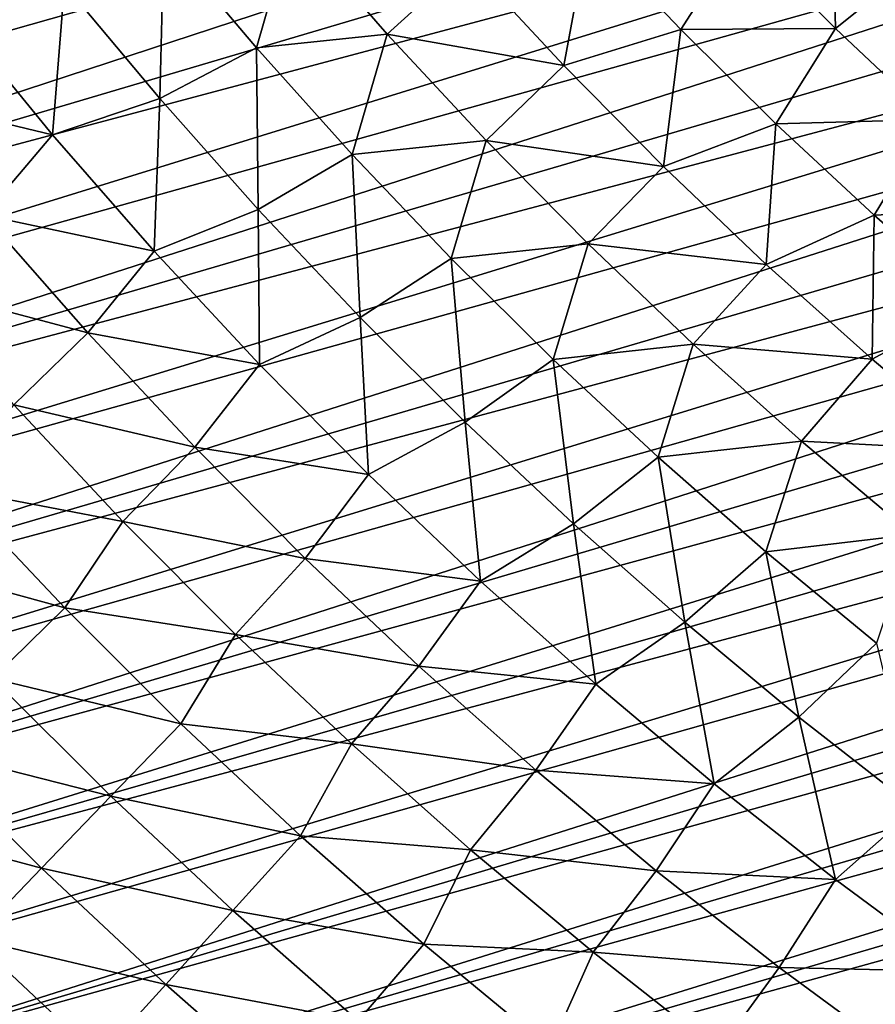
# Model space of a CAD drawing. Header units: millimetres. Extents: x -50 to 50, y -50 to 50.
# Tile 9 of 256: x -32.8 to -25.5, y -34.9 to -26.6. Entities that reach past the tile are written whole.
import ezdxf

# ---------------------------------------------------------------- set-up
doc = ezdxf.new("R2010")
doc.units = ezdxf.units.MM
doc.header["$LTSCALE"] = 65.185185
doc.layers.add('37', color=7, linetype='CONTINUOUS')
doc.layers.add('39', color=7, linetype='CONTINUOUS')

msp = doc.modelspace()

# ---------------------------------------------------------------- linework, layer by layer
at = {"layer": '37', "color": 15, "linetype": 'Continuous', "true_color": 0xaf503c}
for points in [[(-25.9022, -25.2761, -8.271), (-25.8708, -26.6379, -7.7458), (-26.6685, -25.8395, -7.7458), (-25.9022, -25.2761, -8.271)], [(-25.9022, -25.2761, -8.271), (-25.1297, -26.0441, -8.271), (-25.8708, -26.6379, -7.7458), (-25.9022, -25.2761, -8.271)], [(-30.7931, -26.8027, -5.5113), (-31.5799, -25.8712, -5.5113), (-30.4919, -25.7553, -6.0897), (-30.7931, -26.8027, -5.5113)], [(-29.6809, -26.6858, -6.0897), (-30.7931, -26.8027, -5.5113), (-30.4919, -25.7553, -6.0897), (-29.6809, -26.6858, -6.0897)], [(-29.6809, -26.6858, -6.0897), (-30.4919, -25.7553, -6.0897), (-29.0007, -26.0681, -6.655), (-29.6809, -26.6858, -6.0897)], [(-28.1804, -26.9526, -6.655), (-29.0007, -26.0681, -6.655), (-27.9712, -25.8221, -7.207), (-28.1804, -26.9526, -6.655)], [(-27.1862, -26.6471, -7.207), (-28.1804, -26.9526, -6.655), (-27.9712, -25.8221, -7.207), (-27.1862, -26.6471, -7.207)], [(-27.1862, -26.6471, -7.207), (-27.9712, -25.8221, -7.207), (-26.6685, -25.8395, -7.7458), (-27.1862, -26.6471, -7.207)], [(-25.8708, -26.6379, -7.7458), (-27.1862, -26.6471, -7.207), (-26.6685, -25.8395, -7.7458), (-25.8708, -26.6379, -7.7458)], [(-31.6144, -27.2324, -4.9199), (-32.4233, -26.2643, -4.9199), (-31.5799, -25.8712, -5.5113), (-31.6144, -27.2324, -4.9199)], [(-30.7931, -26.8027, -5.5113), (-31.6144, -27.2324, -4.9199), (-31.5799, -25.8712, -5.5113), (-30.7931, -26.8027, -5.5113)], [(-28.1804, -26.9526, -6.655), (-29.6809, -26.6858, -6.0897), (-29.0007, -26.0681, -6.655), (-28.1804, -26.9526, -6.655)], [(-25.1297, -26.0441, -8.271), (-25.0492, -27.4118, -7.7458), (-25.8708, -26.6379, -7.7458), (-25.1297, -26.0441, -8.271)], [(-32.5251, -27.542, -4.3157), (-33.359, -26.5261, -4.3157), (-32.4233, -26.2643, -4.9199), (-32.5251, -27.542, -4.3157)], [(-31.6144, -27.2324, -4.9199), (-32.5251, -27.542, -4.3157), (-32.4233, -26.2643, -4.9199), (-31.6144, -27.2324, -4.9199)], [(-32.5251, -27.542, -4.3157), (-33.9535, -27.1996, -3.6987), (-33.359, -26.5261, -4.3157), (-32.5251, -27.542, -4.3157)], [(-29.9789, -27.7103, -5.5113), (-30.7931, -26.8027, -5.5113), (-29.6809, -26.6858, -6.0897), (-29.9789, -27.7103, -5.5113)], [(-28.8414, -27.5907, -6.0897), (-29.9789, -27.7103, -5.5113), (-29.6809, -26.6858, -6.0897), (-28.8414, -27.5907, -6.0897)], [(-28.8414, -27.5907, -6.0897), (-29.6809, -26.6858, -6.0897), (-28.1804, -26.9526, -6.655), (-28.8414, -27.5907, -6.0897)], [(-27.3332, -27.8113, -6.655), (-28.1804, -26.9526, -6.655), (-27.1862, -26.6471, -7.207), (-27.3332, -27.8113, -6.655)], [(-26.377, -27.4483, -7.207), (-27.3332, -27.8113, -6.655), (-27.1862, -26.6471, -7.207), (-26.377, -27.4483, -7.207)], [(-26.377, -27.4483, -7.207), (-27.1862, -26.6471, -7.207), (-25.8708, -26.6379, -7.7458), (-26.377, -27.4483, -7.207)], [(-25.0492, -27.4118, -7.7458), (-26.377, -27.4483, -7.207), (-25.8708, -26.6379, -7.7458), (-25.0492, -27.4118, -7.7458)], [(-30.7766, -28.1756, -4.9199), (-31.6144, -27.2324, -4.9199), (-30.7931, -26.8027, -5.5113), (-30.7766, -28.1756, -4.9199)], [(-29.9789, -27.7103, -5.5113), (-30.7766, -28.1756, -4.9199), (-30.7931, -26.8027, -5.5113), (-29.9789, -27.7103, -5.5113)], [(-27.3332, -27.8113, -6.655), (-28.8414, -27.5907, -6.0897), (-28.1804, -26.9526, -6.655), (-27.3332, -27.8113, -6.655)], [(-33.1054, -28.2256, -3.6987), (-33.9535, -27.1996, -3.6987), (-32.5251, -27.542, -4.3157), (-33.1054, -28.2256, -3.6987)], [(-31.6603, -28.5317, -4.3157), (-32.5251, -27.542, -4.3157), (-31.6144, -27.2324, -4.9199), (-31.6603, -28.5317, -4.3157)], [(-30.7766, -28.1756, -4.9199), (-31.6603, -28.5317, -4.3157), (-31.6144, -27.2324, -4.9199), (-30.7766, -28.1756, -4.9199)], [(-25.5441, -28.2249, -7.207), (-26.377, -27.4483, -7.207), (-25.0492, -27.4118, -7.7458), (-25.5441, -28.2249, -7.207)], [(-24.2044, -28.1604, -7.7458), (-25.5441, -28.2249, -7.207), (-25.0492, -27.4118, -7.7458), (-24.2044, -28.1604, -7.7458)], [(-26.4598, -28.6434, -6.655), (-27.3332, -27.8113, -6.655), (-26.377, -27.4483, -7.207), (-26.4598, -28.6434, -6.655)], [(-25.5441, -28.2249, -7.207), (-26.4598, -28.6434, -6.655), (-26.377, -27.4483, -7.207), (-25.5441, -28.2249, -7.207)], [(-31.6603, -28.5317, -4.3157), (-33.1054, -28.2256, -3.6987), (-32.5251, -27.542, -4.3157), (-31.6603, -28.5317, -4.3157)], [(-29.1379, -28.5931, -5.5113), (-29.9789, -27.7103, -5.5113), (-28.8414, -27.5907, -6.0897), (-29.1379, -28.5931, -5.5113)], [(-27.9743, -28.4693, -6.0897), (-29.1379, -28.5931, -5.5113), (-28.8414, -27.5907, -6.0897), (-27.9743, -28.4693, -6.0897)], [(-27.9743, -28.4693, -6.0897), (-28.8414, -27.5907, -6.0897), (-27.3332, -27.8113, -6.655), (-27.9743, -28.4693, -6.0897)], [(-29.9107, -29.0931, -4.9199), (-30.7766, -28.1756, -4.9199), (-29.9789, -27.7103, -5.5113), (-29.9107, -29.0931, -4.9199)], [(-29.1379, -28.5931, -5.5113), (-29.9107, -29.0931, -4.9199), (-29.9789, -27.7103, -5.5113), (-29.1379, -28.5931, -5.5113)], [(-26.4598, -28.6434, -6.655), (-27.9743, -28.4693, -6.0897), (-27.3332, -27.8113, -6.655), (-26.4598, -28.6434, -6.655)], [(-30.7655, -29.4943, -4.3157), (-31.6603, -28.5317, -4.3157), (-30.7766, -28.1756, -4.9199), (-30.7655, -29.4943, -4.3157)], [(-29.9107, -29.0931, -4.9199), (-30.7655, -29.4943, -4.3157), (-30.7766, -28.1756, -4.9199), (-29.9107, -29.0931, -4.9199)], [(-24.6883, -28.9762, -7.207), (-25.5441, -28.2249, -7.207), (-24.2044, -28.1604, -7.7458), (-24.6883, -28.9762, -7.207)], [(-32.2263, -29.2251, -3.6987), (-33.7495, -28.8201, -3.0691), (-33.1054, -28.2256, -3.6987), (-32.2263, -29.2251, -3.6987)], [(-32.2263, -29.2251, -3.6987), (-33.1054, -28.2256, -3.6987), (-31.6603, -28.5317, -4.3157), (-32.2263, -29.2251, -3.6987)], [(-25.5611, -29.448, -6.655), (-26.4598, -28.6434, -6.655), (-25.5441, -28.2249, -7.207), (-25.5611, -29.448, -6.655)], [(-24.6883, -28.9762, -7.207), (-25.5611, -29.448, -6.655), (-25.5441, -28.2249, -7.207), (-24.6883, -28.9762, -7.207)], [(-28.271, -29.4504, -5.5113), (-29.1379, -28.5931, -5.5113), (-27.9743, -28.4693, -6.0897), (-28.271, -29.4504, -5.5113)], [(-27.0805, -29.3207, -6.0897), (-28.271, -29.4504, -5.5113), (-27.9743, -28.4693, -6.0897), (-27.0805, -29.3207, -6.0897)], [(-27.0805, -29.3207, -6.0897), (-27.9743, -28.4693, -6.0897), (-26.4598, -28.6434, -6.655), (-27.0805, -29.3207, -6.0897)], [(-30.7655, -29.4943, -4.3157), (-32.2263, -29.2251, -3.6987), (-31.6603, -28.5317, -4.3157), (-30.7655, -29.4943, -4.3157)], [(-29.0174, -29.984, -4.9199), (-29.9107, -29.0931, -4.9199), (-29.1379, -28.5931, -5.5113), (-29.0174, -29.984, -4.9199)], [(-28.271, -29.4504, -5.5113), (-29.0174, -29.984, -4.9199), (-29.1379, -28.5931, -5.5113), (-28.271, -29.4504, -5.5113)], [(-25.5611, -29.448, -6.655), (-27.0805, -29.3207, -6.0897), (-26.4598, -28.6434, -6.655), (-25.5611, -29.448, -6.655)], [(-32.8536, -29.8372, -3.0691), (-33.7495, -28.8201, -3.0691), (-32.2263, -29.2251, -3.6987), (-32.8536, -29.8372, -3.0691)], [(-24.6379, -30.2245, -6.655), (-25.5611, -29.448, -6.655), (-24.6883, -28.9762, -7.207), (-24.6379, -30.2245, -6.655)], [(-29.8413, -30.4288, -4.3157), (-30.7655, -29.4943, -4.3157), (-29.9107, -29.0931, -4.9199), (-29.8413, -30.4288, -4.3157)], [(-29.0174, -29.984, -4.9199), (-29.8413, -30.4288, -4.3157), (-29.9107, -29.0931, -4.9199), (-29.0174, -29.984, -4.9199)], [(-31.317, -30.1973, -3.6987), (-32.8536, -29.8372, -3.0691), (-32.2263, -29.2251, -3.6987), (-31.317, -30.1973, -3.6987)], [(-31.317, -30.1973, -3.6987), (-32.2263, -29.2251, -3.6987), (-30.7655, -29.4943, -4.3157), (-31.317, -30.1973, -3.6987)], [(-27.3788, -30.2815, -5.5113), (-28.271, -29.4504, -5.5113), (-27.0805, -29.3207, -6.0897), (-27.3788, -30.2815, -5.5113)], [(-26.1608, -30.144, -6.0897), (-27.3788, -30.2815, -5.5113), (-27.0805, -29.3207, -6.0897), (-26.1608, -30.144, -6.0897)], [(-26.1608, -30.144, -6.0897), (-27.0805, -29.3207, -6.0897), (-25.5611, -29.448, -6.655), (-26.1608, -30.144, -6.0897)], [(-24.6379, -30.2245, -6.655), (-26.1608, -30.144, -6.0897), (-25.5611, -29.448, -6.655), (-24.6379, -30.2245, -6.655)], [(-29.8413, -30.4288, -4.3157), (-31.317, -30.1973, -3.6987), (-30.7655, -29.4943, -4.3157), (-29.8413, -30.4288, -4.3157)], [(-28.0976, -30.8474, -4.9199), (-29.0174, -29.984, -4.9199), (-28.271, -29.4504, -5.5113), (-28.0976, -30.8474, -4.9199)], [(-27.3788, -30.2815, -5.5113), (-28.0976, -30.8474, -4.9199), (-28.271, -29.4504, -5.5113), (-27.3788, -30.2815, -5.5113)], [(-32.8536, -29.8372, -3.0691), (-31.927, -30.8265, -3.0691), (-33.3778, -30.5487, -2.4271), (-32.8536, -29.8372, -3.0691)], [(-31.927, -30.8265, -3.0691), (-32.8536, -29.8372, -3.0691), (-31.317, -30.1973, -3.6987), (-31.927, -30.8265, -3.0691)], [(-28.8888, -31.3344, -4.3157), (-29.8413, -30.4288, -4.3157), (-29.0174, -29.984, -4.9199), (-28.8888, -31.3344, -4.3157)], [(-28.0976, -30.8474, -4.9199), (-28.8888, -31.3344, -4.3157), (-29.0174, -29.984, -4.9199), (-28.0976, -30.8474, -4.9199)], [(-30.3785, -31.1412, -3.6987), (-31.927, -30.8265, -3.0691), (-31.317, -30.1973, -3.6987), (-30.3785, -31.1412, -3.6987)], [(-30.3785, -31.1412, -3.6987), (-31.317, -30.1973, -3.6987), (-29.8413, -30.4288, -4.3157), (-30.3785, -31.1412, -3.6987)], [(-26.4622, -31.0855, -5.5113), (-27.3788, -30.2815, -5.5113), (-26.1608, -30.144, -6.0897), (-26.4622, -31.0855, -5.5113)], [(-25.2161, -30.9384, -6.0897), (-26.4622, -31.0855, -5.5113), (-26.1608, -30.144, -6.0897), (-25.2161, -30.9384, -6.0897)], [(-25.2161, -30.9384, -6.0897), (-26.1608, -30.144, -6.0897), (-24.6379, -30.2245, -6.655), (-25.2161, -30.9384, -6.0897)], [(-27.1521, -31.6827, -4.9199), (-28.0976, -30.8474, -4.9199), (-27.3788, -30.2815, -5.5113), (-27.1521, -31.6827, -4.9199)], [(-26.4622, -31.0855, -5.5113), (-27.1521, -31.6827, -4.9199), (-27.3788, -30.2815, -5.5113), (-26.4622, -31.0855, -5.5113)], [(-28.8888, -31.3344, -4.3157), (-30.3785, -31.1412, -3.6987), (-29.8413, -30.4288, -4.3157), (-28.8888, -31.3344, -4.3157)], [(-32.4212, -31.562, -2.4271), (-34.0104, -31.1277, -1.7726), (-33.3778, -30.5487, -2.4271), (-32.4212, -31.562, -2.4271)], [(-31.927, -30.8265, -3.0691), (-32.4212, -31.562, -2.4271), (-33.3778, -30.5487, -2.4271), (-31.927, -30.8265, -3.0691)], [(-31.927, -30.8265, -3.0691), (-30.9707, -31.7871, -3.0691), (-32.4212, -31.562, -2.4271), (-31.927, -30.8265, -3.0691)], [(-30.9707, -31.7871, -3.0691), (-31.927, -30.8265, -3.0691), (-30.3785, -31.1412, -3.6987), (-30.9707, -31.7871, -3.0691)], [(-27.9088, -32.2102, -4.3157), (-28.8888, -31.3344, -4.3157), (-28.0976, -30.8474, -4.9199), (-27.9088, -32.2102, -4.3157)], [(-27.1521, -31.6827, -4.9199), (-27.9088, -32.2102, -4.3157), (-28.0976, -30.8474, -4.9199), (-27.1521, -31.6827, -4.9199)], [(-25.522, -31.8618, -5.5113), (-26.4622, -31.0855, -5.5113), (-25.2161, -30.9384, -6.0897), (-25.522, -31.8618, -5.5113)], [(-26.1818, -32.489, -4.9199), (-27.1521, -31.6827, -4.9199), (-26.4622, -31.0855, -5.5113), (-26.1818, -32.489, -4.9199)], [(-25.522, -31.8618, -5.5113), (-26.1818, -32.489, -4.9199), (-26.4622, -31.0855, -5.5113), (-25.522, -31.8618, -5.5113)], [(-33.0356, -32.1602, -1.7726), (-34.0104, -31.1277, -1.7726), (-32.4212, -31.562, -2.4271), (-33.0356, -32.1602, -1.7726)], [(-29.4114, -32.0559, -3.6987), (-30.9707, -31.7871, -3.0691), (-30.3785, -31.1412, -3.6987), (-29.4114, -32.0559, -3.6987)], [(-29.4114, -32.0559, -3.6987), (-30.3785, -31.1412, -3.6987), (-28.8888, -31.3344, -4.3157), (-29.4114, -32.0559, -3.6987)], [(-27.9088, -32.2102, -4.3157), (-29.4114, -32.0559, -3.6987), (-28.8888, -31.3344, -4.3157), (-27.9088, -32.2102, -4.3157)], [(-31.4338, -32.5454, -2.4271), (-33.0356, -32.1602, -1.7726), (-32.4212, -31.562, -2.4271), (-31.4338, -32.5454, -2.4271)], [(-30.9707, -31.7871, -3.0691), (-31.4338, -32.5454, -2.4271), (-32.4212, -31.562, -2.4271), (-30.9707, -31.7871, -3.0691)], [(-26.9023, -33.0554, -4.3157), (-27.9088, -32.2102, -4.3157), (-27.1521, -31.6827, -4.9199), (-26.9023, -33.0554, -4.3157)], [(-26.1818, -32.489, -4.9199), (-26.9023, -33.0554, -4.3157), (-27.1521, -31.6827, -4.9199), (-26.1818, -32.489, -4.9199)], [(-30.9707, -31.7871, -3.0691), (-29.9854, -32.718, -3.0691), (-31.4338, -32.5454, -2.4271), (-30.9707, -31.7871, -3.0691)], [(-29.9854, -32.718, -3.0691), (-30.9707, -31.7871, -3.0691), (-29.4114, -32.0559, -3.6987), (-29.9854, -32.718, -3.0691)], [(-25.1876, -33.2656, -4.9199), (-26.1818, -32.489, -4.9199), (-25.522, -31.8618, -5.5113), (-25.1876, -33.2656, -4.9199)], [(-28.4169, -32.9406, -3.6987), (-29.9854, -32.718, -3.0691), (-29.4114, -32.0559, -3.6987), (-28.4169, -32.9406, -3.6987)], [(-28.4169, -32.9406, -3.6987), (-29.4114, -32.0559, -3.6987), (-27.9088, -32.2102, -4.3157), (-28.4169, -32.9406, -3.6987)], [(-32.0294, -33.1622, -1.7726), (-33.6432, -32.7518, -1.106), (-33.0356, -32.1602, -1.7726), (-32.0294, -33.1622, -1.7726)], [(-32.0294, -33.1622, -1.7726), (-33.0356, -32.1602, -1.7726), (-31.4338, -32.5454, -2.4271), (-32.0294, -33.1622, -1.7726)], [(-26.9023, -33.0554, -4.3157), (-28.4169, -32.9406, -3.6987), (-27.9088, -32.2102, -4.3157), (-26.9023, -33.0554, -4.3157)], [(-25.8701, -33.8691, -4.3157), (-26.9023, -33.0554, -4.3157), (-26.1818, -32.489, -4.9199), (-25.8701, -33.8691, -4.3157)], [(-25.1876, -33.2656, -4.9199), (-25.8701, -33.8691, -4.3157), (-26.1818, -32.489, -4.9199), (-25.1876, -33.2656, -4.9199)], [(-30.4166, -33.4979, -2.4271), (-32.0294, -33.1622, -1.7726), (-31.4338, -32.5454, -2.4271), (-30.4166, -33.4979, -2.4271)], [(-29.9854, -32.718, -3.0691), (-30.4166, -33.4979, -2.4271), (-31.4338, -32.5454, -2.4271), (-29.9854, -32.718, -3.0691)], [(-32.6185, -33.7723, -1.106), (-34.2439, -33.3367, -0.4273), (-33.6432, -32.7518, -1.106), (-32.6185, -33.7723, -1.106)], [(-32.6185, -33.7723, -1.106), (-33.6432, -32.7518, -1.106), (-32.0294, -33.1622, -1.7726), (-32.6185, -33.7723, -1.106)], [(-29.9854, -32.718, -3.0691), (-28.9722, -33.6183, -3.0691), (-30.4166, -33.4979, -2.4271), (-29.9854, -32.718, -3.0691)], [(-28.9722, -33.6183, -3.0691), (-29.9854, -32.718, -3.0691), (-28.4169, -32.9406, -3.6987), (-28.9722, -33.6183, -3.0691)], [(-27.3957, -33.7945, -3.6987), (-28.9722, -33.6183, -3.0691), (-28.4169, -32.9406, -3.6987), (-27.3957, -33.7945, -3.6987)], [(-27.3957, -33.7945, -3.6987), (-28.4169, -32.9406, -3.6987), (-26.9023, -33.0554, -4.3157), (-27.3957, -33.7945, -3.6987)], [(-25.8701, -33.8691, -4.3157), (-27.3957, -33.7945, -3.6987), (-26.9023, -33.0554, -4.3157), (-25.8701, -33.8691, -4.3157)], [(-30.9929, -34.1328, -1.7726), (-32.6185, -33.7723, -1.106), (-32.0294, -33.1622, -1.7726), (-30.9929, -34.1328, -1.7726)], [(-30.9929, -34.1328, -1.7726), (-32.0294, -33.1622, -1.7726), (-30.4166, -33.4979, -2.4271), (-30.9929, -34.1328, -1.7726)], [(-24.8134, -34.6506, -4.3157), (-25.8701, -33.8691, -4.3157), (-25.1876, -33.2656, -4.9199), (-24.8134, -34.6506, -4.3157)], [(-33.2009, -34.3754, -0.4273), (-34.2439, -33.3367, -0.4273), (-32.6185, -33.7723, -1.106), (-33.2009, -34.3754, -0.4273)], [(-29.3705, -34.4186, -2.4271), (-30.9929, -34.1328, -1.7726), (-30.4166, -33.4979, -2.4271), (-29.3705, -34.4186, -2.4271)], [(-28.9722, -33.6183, -3.0691), (-29.3705, -34.4186, -2.4271), (-30.4166, -33.4979, -2.4271), (-28.9722, -33.6183, -3.0691)], [(-28.9722, -33.6183, -3.0691), (-27.9319, -34.4873, -3.0691), (-29.3705, -34.4186, -2.4271), (-28.9722, -33.6183, -3.0691)], [(-27.9319, -34.4873, -3.0691), (-28.9722, -33.6183, -3.0691), (-27.3957, -33.7945, -3.6987), (-27.9319, -34.4873, -3.0691)], [(-31.563, -34.7607, -1.106), (-33.2009, -34.3754, -0.4273), (-32.6185, -33.7723, -1.106), (-31.563, -34.7607, -1.106)], [(-31.563, -34.7607, -1.106), (-32.6185, -33.7723, -1.106), (-30.9929, -34.1328, -1.7726), (-31.563, -34.7607, -1.106)], [(-26.3489, -34.6167, -3.6987), (-27.9319, -34.4873, -3.0691), (-27.3957, -33.7945, -3.6987), (-26.3489, -34.6167, -3.6987)], [(-26.3489, -34.6167, -3.6987), (-27.3957, -33.7945, -3.6987), (-25.8701, -33.8691, -4.3157), (-26.3489, -34.6167, -3.6987)], [(-24.8134, -34.6506, -4.3157), (-26.3489, -34.6167, -3.6987), (-25.8701, -33.8691, -4.3157), (-24.8134, -34.6506, -4.3157)], [(-29.927, -35.0709, -1.7726), (-31.563, -34.7607, -1.106), (-30.9929, -34.1328, -1.7726), (-29.927, -35.0709, -1.7726)], [(-29.927, -35.0709, -1.7726), (-30.9929, -34.1328, -1.7726), (-29.3705, -34.4186, -2.4271), (-29.927, -35.0709, -1.7726)], [(-32.1265, -35.3814, -0.4273), (-33.7491, -34.943, 0.23), (-33.2009, -34.3754, -0.4273), (-32.1265, -35.3814, -0.4273)], [(-32.1265, -35.3814, -0.4273), (-33.2009, -34.3754, -0.4273), (-31.563, -34.7607, -1.106), (-32.1265, -35.3814, -0.4273)], [(-28.2965, -35.3067, -2.4271), (-29.927, -35.0709, -1.7726), (-29.3705, -34.4186, -2.4271), (-28.2965, -35.3067, -2.4271)], [(-27.9319, -34.4873, -3.0691), (-28.2965, -35.3067, -2.4271), (-29.3705, -34.4186, -2.4271), (-27.9319, -34.4873, -3.0691)], [(-27.9319, -34.4873, -3.0691), (-26.8656, -35.3242, -3.0691), (-28.2965, -35.3067, -2.4271), (-27.9319, -34.4873, -3.0691)], [(-26.8656, -35.3242, -3.0691), (-27.9319, -34.4873, -3.0691), (-26.3489, -34.6167, -3.6987), (-26.8656, -35.3242, -3.0691)], [(-25.2774, -35.4066, -3.6987), (-26.8656, -35.3242, -3.0691), (-26.3489, -34.6167, -3.6987), (-25.2774, -35.4066, -3.6987)], [(-25.2774, -35.4066, -3.6987), (-26.3489, -34.6167, -3.6987), (-24.8134, -34.6506, -4.3157), (-25.2774, -35.4066, -3.6987)], [(-30.4775, -35.7161, -1.106), (-32.1265, -35.3814, -0.4273), (-31.563, -34.7607, -1.106), (-30.4775, -35.7161, -1.106)], [(-30.4775, -35.7161, -1.106), (-31.563, -34.7607, -1.106), (-29.927, -35.0709, -1.7726), (-30.4775, -35.7161, -1.106)]]:
    msp.add_3dface(points, dxfattribs=at)
at = {"layer": '39', "color": 15, "linetype": 'Continuous', "true_color": 0xaf503c}
for points in [[(-28.6061, -40.6414, 4.5), (45.7926, -19.3079, 4.5), (8.8784, -29.6981, 4.5), (-28.6061, -40.6414, 4.5)], [(-27.8761, -41.1454, 4.5), (45.7926, -19.3079, 4.5), (-28.6061, -40.6414, 4.5), (-27.8761, -41.1454, 4.5)], [(45.4406, -20.1222, 4.5), (45.7926, -19.3079, 4.5), (-27.8761, -41.1454, 4.5), (45.4406, -20.1222, 4.5)], [(-27.1372, -41.6364, 4.5), (45.4406, -20.1222, 4.5), (-27.8761, -41.1454, 4.5), (-27.1372, -41.6364, 4.5)], [(45.0742, -20.9301, 4.5), (45.4406, -20.1222, 4.5), (-27.1372, -41.6364, 4.5), (45.0742, -20.9301, 4.5)], [(-42.4507, -25.8478, 4.5), (-41.9825, -26.6014, 4.5), (-23.0765, -20.7, 4.5), (-42.4507, -25.8478, 4.5)], [(-23.0765, -20.7, 4.5), (-41.9825, -26.6014, 4.5), (-22.6027, -21.2162, 4.5), (-23.0765, -20.7, 4.5)], [(-26.3897, -42.1141, 4.5), (45.0742, -20.9301, 4.5), (-27.1372, -41.6364, 4.5), (-26.3897, -42.1141, 4.5)], [(44.6934, -21.7313, 4.5), (45.0742, -20.9301, 4.5), (-26.3897, -42.1141, 4.5), (44.6934, -21.7313, 4.5)], [(-41.9825, -26.6014, 4.5), (-41.501, -27.3464, 4.5), (-22.6027, -21.2162, 4.5), (-41.9825, -26.6014, 4.5)], [(-22.6027, -21.2162, 4.5), (-41.501, -27.3464, 4.5), (-22.1175, -21.7215, 4.5), (-22.6027, -21.2162, 4.5)], [(-22.1175, -21.7215, 4.5), (-41.501, -27.3464, 4.5), (-21.6208, -22.2157, 4.5), (-22.1175, -21.7215, 4.5)], [(-25.6338, -42.5783, 4.5), (44.6934, -21.7313, 4.5), (-26.3897, -42.1141, 4.5), (-25.6338, -42.5783, 4.5)], [(44.2983, -22.5256, 4.5), (44.6934, -21.7313, 4.5), (-25.6338, -42.5783, 4.5), (44.2983, -22.5256, 4.5)], [(-41.501, -27.3464, 4.5), (-41.0062, -28.0829, 4.5), (-21.6208, -22.2157, 4.5), (-41.501, -27.3464, 4.5)], [(-21.6208, -22.2157, 4.5), (-41.0062, -28.0829, 4.5), (-21.1132, -22.6986, 4.5), (-21.6208, -22.2157, 4.5)], [(-24.8697, -43.0291, 4.5), (44.2983, -22.5256, 4.5), (-25.6338, -42.5783, 4.5), (-24.8697, -43.0291, 4.5)], [(-41.0062, -28.0829, 4.5), (-40.4985, -28.8102, 4.5), (-21.1132, -22.6986, 4.5), (-41.0062, -28.0829, 4.5)], [(-21.1132, -22.6986, 4.5), (-40.4985, -28.8102, 4.5), (-20.5947, -23.1699, 4.5), (-21.1132, -22.6986, 4.5)], [(-40.4985, -28.8102, 4.5), (-39.9777, -29.5285, 4.5), (-20.5947, -23.1699, 4.5), (-40.4985, -28.8102, 4.5)], [(-20.5947, -23.1699, 4.5), (-39.9777, -29.5285, 4.5), (-20.0658, -23.6293, 4.5), (-20.5947, -23.1699, 4.5)], [(-20.0658, -23.6293, 4.5), (-39.9777, -29.5285, 4.5), (-19.5266, -24.0767, 4.5), (-20.0658, -23.6293, 4.5)], [(-39.9777, -29.5285, 4.5), (-39.4443, -30.2372, 4.5), (-19.5266, -24.0767, 4.5), (-39.9777, -29.5285, 4.5)], [(-19.5266, -24.0767, 4.5), (-39.4443, -30.2372, 4.5), (-18.9775, -24.5118, 4.5), (-19.5266, -24.0767, 4.5)], [(-39.4443, -30.2372, 4.5), (-38.8982, -30.9365, 4.5), (-18.9775, -24.5118, 4.5), (-39.4443, -30.2372, 4.5)], [(-18.9775, -24.5118, 4.5), (-38.8982, -30.9365, 4.5), (-18.4186, -24.9344, 4.5), (-18.9775, -24.5118, 4.5)], [(-18.4186, -24.9344, 4.5), (-38.8982, -30.9365, 4.5), (-17.8503, -25.3442, 4.5), (-18.4186, -24.9344, 4.5)], [(-38.8982, -30.9365, 4.5), (-38.3398, -31.6257, 4.5), (-17.8503, -25.3442, 4.5), (-38.8982, -30.9365, 4.5)], [(-17.8503, -25.3442, 4.5), (-38.3398, -31.6257, 4.5), (-17.273, -25.7411, 4.5), (-17.8503, -25.3442, 4.5)], [(-38.3398, -31.6257, 4.5), (-37.7691, -32.305, 4.5), (-17.273, -25.7411, 4.5), (-38.3398, -31.6257, 4.5)], [(-17.273, -25.7411, 4.5), (-37.7691, -32.305, 4.5), (-16.6867, -26.1248, 4.5), (-17.273, -25.7411, 4.5)], [(-16.6867, -26.1248, 4.5), (-37.7691, -32.305, 4.5), (-16.0921, -26.4952, 4.5), (-16.6867, -26.1248, 4.5)], [(-37.7691, -32.305, 4.5), (-37.1865, -32.9739, 4.5), (-16.0921, -26.4952, 4.5), (-37.7691, -32.305, 4.5)], [(-16.0921, -26.4952, 4.5), (-37.1865, -32.9739, 4.5), (-15.4891, -26.852, 4.5), (-16.0921, -26.4952, 4.5)], [(-37.1865, -32.9739, 4.5), (-36.5919, -33.6324, 4.5), (-15.4891, -26.852, 4.5), (-37.1865, -32.9739, 4.5)], [(-15.4891, -26.852, 4.5), (-36.5919, -33.6324, 4.5), (-14.8783, -27.1951, 4.5), (-15.4891, -26.852, 4.5)], [(-14.8783, -27.1951, 4.5), (-36.5919, -33.6324, 4.5), (-14.2598, -27.5244, 4.5), (-14.8783, -27.1951, 4.5)], [(-36.5919, -33.6324, 4.5), (-35.9858, -34.2801, 4.5), (-14.2598, -27.5244, 4.5), (-36.5919, -33.6324, 4.5)], [(-14.2598, -27.5244, 4.5), (-35.9858, -34.2801, 4.5), (-13.634, -27.8396, 4.5), (-14.2598, -27.5244, 4.5)], [(-13.634, -27.8396, 4.5), (-35.9858, -34.2801, 4.5), (-13.0014, -28.1405, 4.5), (-13.634, -27.8396, 4.5)], [(-35.9858, -34.2801, 4.5), (-35.3681, -34.9169, 4.5), (-13.0014, -28.1405, 4.5), (-35.9858, -34.2801, 4.5)], [(-13.0014, -28.1405, 4.5), (-35.3681, -34.9169, 4.5), (-12.362, -28.4271, 4.5), (-13.0014, -28.1405, 4.5)], [(-35.3681, -34.9169, 4.5), (-34.7392, -35.5426, 4.5), (-12.362, -28.4271, 4.5), (-35.3681, -34.9169, 4.5)], [(-12.362, -28.4271, 4.5), (-34.7392, -35.5426, 4.5), (-11.7164, -28.6991, 4.5), (-12.362, -28.4271, 4.5)], [(-11.7164, -28.6991, 4.5), (-34.7392, -35.5426, 4.5), (-11.0647, -28.9566, 4.5), (-11.7164, -28.6991, 4.5)], [(-34.7392, -35.5426, 4.5), (-34.0992, -36.157, 4.5), (-11.0647, -28.9566, 4.5), (-34.7392, -35.5426, 4.5)], [(-11.0647, -28.9566, 4.5), (-34.0992, -36.157, 4.5), (-10.4075, -29.1991, 4.5), (-11.0647, -28.9566, 4.5)], [(-10.4075, -29.1991, 4.5), (-34.0992, -36.157, 4.5), (-9.7448, -29.4268, 4.5), (-10.4075, -29.1991, 4.5)], [(-34.0992, -36.157, 4.5), (-33.4484, -36.7597, 4.5), (-9.7448, -29.4268, 4.5), (-34.0992, -36.157, 4.5)], [(-9.7448, -29.4268, 4.5), (-33.4484, -36.7597, 4.5), (-9.0773, -29.6395, 4.5), (-9.7448, -29.4268, 4.5)], [(-9.0773, -29.6395, 4.5), (-33.4484, -36.7597, 4.5), (-8.405, -29.837, 4.5), (-9.0773, -29.6395, 4.5)], [(8.2049, -29.8912, 4.5), (-28.6061, -40.6414, 4.5), (8.8784, -29.6981, 4.5), (8.2049, -29.8912, 4.5)], [(-33.4484, -36.7597, 4.5), (-32.7869, -37.3509, 4.5), (-8.405, -29.837, 4.5), (-33.4484, -36.7597, 4.5)], [(-8.405, -29.837, 4.5), (-32.7869, -37.3509, 4.5), (-7.7286, -30.0193, 4.5), (-8.405, -29.837, 4.5)], [(7.5272, -30.0691, 4.5), (-28.6061, -40.6414, 4.5), (8.2049, -29.8912, 4.5), (7.5272, -30.0691, 4.5)], [(-7.7286, -30.0193, 4.5), (-32.7869, -37.3509, 4.5), (-7.0481, -30.1862, 4.5), (-7.7286, -30.0193, 4.5)], [(6.8457, -30.2316, 4.5), (-28.6061, -40.6414, 4.5), (7.5272, -30.0691, 4.5), (6.8457, -30.2316, 4.5)], [(-32.7869, -37.3509, 4.5), (-32.115, -37.9301, 4.5), (-7.0481, -30.1862, 4.5), (-32.7869, -37.3509, 4.5)], [(-7.0481, -30.1862, 4.5), (-32.115, -37.9301, 4.5), (-6.364, -30.3377, 4.5), (-7.0481, -30.1862, 4.5)], [(6.1607, -30.3786, 4.5), (-28.6061, -40.6414, 4.5), (6.8457, -30.2316, 4.5), (6.1607, -30.3786, 4.5)], [(-6.364, -30.3377, 4.5), (-32.115, -37.9301, 4.5), (-5.6768, -30.4737, 4.5), (-6.364, -30.3377, 4.5)], [(5.4725, -30.5101, 4.5), (-28.6061, -40.6414, 4.5), (6.1607, -30.3786, 4.5), (5.4725, -30.5101, 4.5)], [(-32.115, -37.9301, 4.5), (-31.4327, -38.4973, 4.5), (-5.6768, -30.4737, 4.5), (-32.115, -37.9301, 4.5)], [(-5.6768, -30.4737, 4.5), (-31.4327, -38.4973, 4.5), (-4.9865, -30.5942, 4.5), (-5.6768, -30.4737, 4.5)], [(4.7815, -30.6261, 4.5), (-28.6061, -40.6414, 4.5), (5.4725, -30.5101, 4.5), (4.7815, -30.6261, 4.5)], [(-4.9865, -30.5942, 4.5), (-31.4327, -38.4973, 4.5), (-4.2938, -30.699, 4.5), (-4.9865, -30.5942, 4.5)], [(-4.2938, -30.699, 4.5), (-31.4327, -38.4973, 4.5), (-3.5988, -30.7881, 4.5), (-4.2938, -30.699, 4.5)], [(4.0881, -30.7264, 4.5), (-28.6061, -40.6414, 4.5), (4.7815, -30.6261, 4.5), (4.0881, -30.7264, 4.5)], [(3.3926, -30.811, 4.5), (-28.6061, -40.6414, 4.5), (4.0881, -30.7264, 4.5), (3.3926, -30.811, 4.5)], [(-31.4327, -38.4973, 4.5), (-30.7406, -39.0521, 4.5), (-3.5988, -30.7881, 4.5), (-31.4327, -38.4973, 4.5)], [(-3.5988, -30.7881, 4.5), (-30.7406, -39.0521, 4.5), (-2.9021, -30.8616, 4.5), (-3.5988, -30.7881, 4.5)], [(-2.9021, -30.8616, 4.5), (-30.7406, -39.0521, 4.5), (-2.2038, -30.9192, 4.5), (-2.9021, -30.8616, 4.5)], [(2.6954, -30.8798, 4.5), (-29.3271, -40.1243, 4.5), (3.3926, -30.811, 4.5), (2.6954, -30.8798, 4.5)], [(-29.3271, -40.1243, 4.5), (-28.6061, -40.6414, 4.5), (3.3926, -30.811, 4.5), (-29.3271, -40.1243, 4.5)], [(-30.7406, -39.0521, 4.5), (-30.0386, -39.5945, 4.5), (-2.2038, -30.9192, 4.5), (-30.7406, -39.0521, 4.5)], [(-2.2038, -30.9192, 4.5), (-30.0386, -39.5945, 4.5), (-1.5045, -30.961, 4.5), (-2.2038, -30.9192, 4.5)], [(1.9967, -30.9329, 4.5), (-29.3271, -40.1243, 4.5), (2.6954, -30.8798, 4.5), (1.9967, -30.9329, 4.5)], [(1.2972, -30.9702, 4.5), (-29.3271, -40.1243, 4.5), (1.9967, -30.9329, 4.5), (1.2972, -30.9702, 4.5)], [(-1.5045, -30.961, 4.5), (-30.0386, -39.5945, 4.5), (-0.8043, -30.9871, 4.5), (-1.5045, -30.961, 4.5)], [(-0.8043, -30.9871, 4.5), (-30.0386, -39.5945, 4.5), (-0.1038, -30.9973, 4.5), (-0.8043, -30.9871, 4.5)], [(-30.0386, -39.5945, 4.5), (-29.3271, -40.1243, 4.5), (0.5968, -30.9917, 4.5), (-30.0386, -39.5945, 4.5)], [(-0.1038, -30.9973, 4.5), (-30.0386, -39.5945, 4.5), (0.5968, -30.9917, 4.5), (-0.1038, -30.9973, 4.5)], [(0.5968, -30.9917, 4.5), (-29.3271, -40.1243, 4.5), (1.2972, -30.9702, 4.5), (0.5968, -30.9917, 4.5)]]:
    msp.add_3dface(points, dxfattribs=at)

doc.saveas('drawing.dxf')
